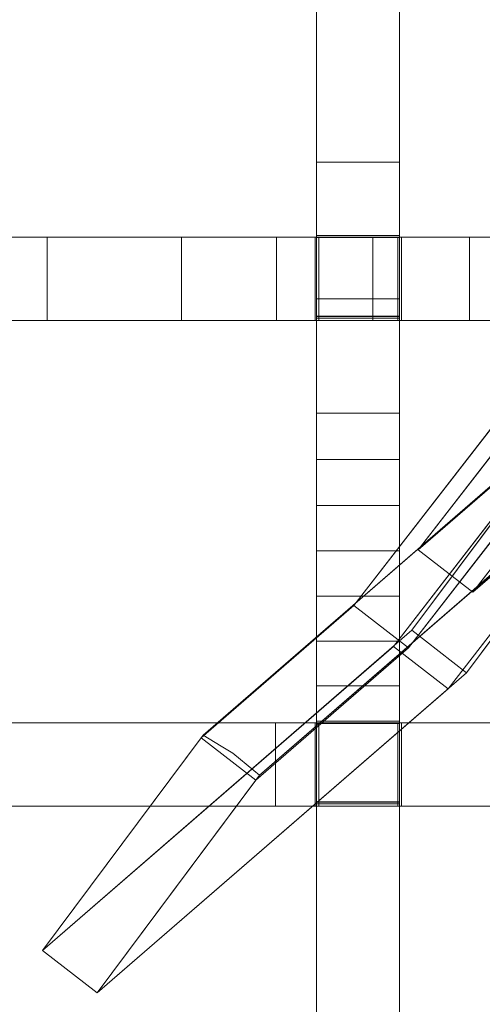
# Model space of a CAD drawing. Header units: millimetres. Extents: x -211 to 218, y -248 to 286.
# Tile 14 of 214: x -154 to -121, y -193 to -121. Entities that reach past the tile are written whole.
import ezdxf

# ---------------------------------------------------------------- set-up
doc = ezdxf.new("R2010")
doc.units = ezdxf.units.MM
doc.header["$LTSCALE"] = 25.4
doc.layers.add('None', color=7, linetype='Continuous', lineweight=9)

msp = doc.modelspace()

# ---------------------------------------------------------------- linework, layer by layer
at = {"layer": 'None', "color": 7, "linetype": 'Continuous', "lineweight": 9}
for points in [[(-130.065, -163.744, -179.983), (126.12, 166.801, -179.983), (130.065, 163.744, -180.284), (-126.12, -166.801, -180.284)], [(-121.48, -162.778, -160.32), (3.938, -0.958, -160.32), (-0.007, 2.1, -160.019), (-125.424, -159.721, -160.019)], [(-132.762, -107.955, -8.48), (-126.762, -107.955, -8.48), (-126.762, -137.027, -5.34), (-132.762, -137.027, -5.34)], [(-132.762, -131.738, 20.95), (-126.762, -131.738, 20.95), (-126.762, -120.266, 20.238), (-132.762, -120.266, 20.238)], [(-132.762, -141.599, 21.549), (-126.762, -141.599, 21.549), (-126.762, -131.738, 20.95), (-132.762, -131.738, 20.95)], [(-132.762, -137.027, -5.34), (-126.762, -137.027, -5.34), (-126.762, -137.156, -5.326), (-132.762, -137.156, -5.326)], [(-132.762, -137.156, -5.326), (-126.762, -137.156, -5.326), (-126.762, -137.184, 5.258), (-132.762, -137.184, 5.258)], [(-152.201, -137.161, -2.512), (-152.201, -143.161, -2.512), (-162.033, -143.161, -1.328), (-162.033, -137.161, -1.328)], [(-160.049, -137.161, 23.578), (-160.049, -143.161, 23.578), (-132.855, -143.161, 21.668), (-132.855, -137.161, 21.668)], [(-142.503, -137.161, -3.618), (-142.503, -143.161, -3.618), (-152.201, -143.161, -2.512), (-152.201, -137.161, -2.512)], [(-135.646, -137.161, -4.361), (-135.646, -143.161, -4.361), (-142.503, -143.161, -3.618), (-142.503, -137.161, -3.618)], [(-128.679, -137.161, -5.081), (-128.679, -143.161, -5.081), (-135.646, -143.161, -4.361), (-135.646, -137.161, -4.361)], [(-132.855, -137.161, 21.668), (-132.855, -143.161, 21.668), (-132.855, -143.161, 21.668), (-132.855, -137.161, 21.668)], [(-132.855, -137.161, 21.668), (-132.855, -143.161, 21.668), (-132.582, -143.161, 21.651), (-132.582, -137.161, 21.651)], [(-132.762, -137.184, 5.258), (-126.762, -137.184, 5.258), (-126.762, -142.884, 5.243), (-132.762, -142.884, 5.243)], [(-132.582, -137.161, 21.651), (-132.582, -143.161, 21.651), (-132.582, -143.161, 5.267), (-132.582, -137.161, 5.267)], [(-132.582, -137.161, 5.267), (-132.582, -143.161, 5.267), (-126.882, -143.161, 5.267), (-126.882, -137.161, 5.267)], [(-121.712, -137.161, -5.764), (-121.712, -143.161, -5.764), (-128.679, -143.161, -5.081), (-128.679, -137.161, -5.081)], [(-126.882, -137.161, 5.267), (-126.882, -143.161, 5.267), (-126.882, -143.161, 21.302), (-126.882, -137.161, 21.302)], [(-126.882, -137.161, 21.302), (-126.882, -143.161, 21.302), (-126.61, -143.161, 21.285), (-126.61, -137.161, 21.285)], [(-126.61, -137.161, 21.285), (-126.61, -143.161, 21.285), (-120.096, -143.161, 20.947), (-120.096, -137.161, 20.947)], [(-114.782, -137.161, -6.411), (-114.782, -143.161, -6.411), (-121.712, -143.161, -5.764), (-121.712, -137.161, -5.764)], [(-132.762, -149.848, 22.036), (-126.762, -149.848, 22.036), (-126.762, -141.599, 21.549), (-132.762, -141.599, 21.549)], [(-132.762, -142.858, -4.713), (-126.762, -142.858, -4.713), (-126.762, -142.987, -4.699), (-132.762, -142.987, -4.699)], [(-132.762, -142.884, 5.243), (-126.762, -142.884, 5.243), (-126.762, -142.858, -4.713), (-132.762, -142.858, -4.713)], [(-132.762, -142.987, -4.699), (-126.762, -142.987, -4.699), (-126.762, -142.999, -4.699), (-132.762, -142.999, -4.699)], [(-132.762, -142.999, -4.699), (-126.762, -142.999, -4.699), (-126.762, -172.083, -1.583), (-132.762, -172.083, -1.583)], [(-132.762, -153.19, 22.229), (-126.762, -153.19, 22.229), (-126.762, -149.848, 22.036), (-132.762, -149.848, 22.036)], [(-125.871, -165.526, -106.897), (-152.533, -188.637, -221.592), (-140.939, -173.104, -227.417), (-114.276, -149.994, -112.722)], [(-114.413, -150.177, -112.653), (-127.209, -166.686, -112.653), (-123.264, -169.744, -112.954), (-110.469, -153.234, -112.954)], [(-110.469, -153.234, -112.954), (-121.48, -162.778, -160.32), (-125.424, -159.721, -160.019), (-114.413, -150.177, -112.653)], [(-136.864, -175.987, -227.784), (-148.589, -191.694, -221.893), (-121.926, -168.584, -107.198), (-110.201, -152.876, -113.089)], [(-132.762, -156.507, 22.416), (-126.762, -156.507, 22.416), (-126.762, -153.19, 22.229), (-132.762, -153.19, 22.229)], [(-132.762, -159.801, 22.601), (-126.762, -159.801, 22.601), (-126.762, -156.507, 22.416), (-132.762, -156.507, 22.416)], [(-132.762, -163.07, 22.78), (-126.762, -163.07, 22.78), (-126.762, -159.801, 22.601), (-132.762, -159.801, 22.601)], [(-132.762, -166.316, 22.957), (-126.762, -166.316, 22.957), (-126.762, -163.07, 22.78), (-132.762, -163.07, 22.78)], [(-141.076, -173.288, -227.348), (-130.065, -163.744, -179.983), (-126.12, -166.801, -180.284), (-137.131, -176.345, -227.649)], [(-148.589, -191.694, -221.893), (-152.533, -188.637, -221.592), (-125.871, -165.526, -106.897), (-121.926, -168.584, -107.198)], [(-127.209, -166.686, -112.653), (-152.533, -188.637, -221.592), (-148.589, -191.694, -221.893), (-123.264, -169.744, -112.954)], [(-132.762, -169.536, 23.129), (-126.762, -169.536, 23.129), (-126.762, -166.316, 22.957), (-132.762, -166.316, 22.957)], [(-132.762, -193.344, 24.316), (-126.762, -193.344, 24.316), (-126.762, -169.536, 23.129), (-132.762, -169.536, 23.129)], [(-160.049, -172.208, 24.717), (-160.049, -178.208, 24.717), (-132.855, -178.208, 23.509), (-132.855, -172.208, 23.509)], [(-135.72, -172.208, -0.858), (-135.72, -178.208, -0.858), (-156.719, -178.208, 0.757), (-156.719, -172.208, 0.757)], [(-115.529, -172.208, -2.205), (-115.529, -178.208, -2.205), (-135.72, -178.208, -0.858), (-135.72, -172.208, -0.858)], [(-132.855, -172.208, 23.509), (-132.855, -178.208, 23.509), (-132.587, -178.208, 23.499), (-132.587, -172.208, 23.499)], [(-132.762, -172.083, -1.583), (-126.762, -172.083, -1.583), (-126.762, -172.212, -1.569), (-132.762, -172.212, -1.569)], [(-132.762, -172.212, -1.569), (-126.762, -172.212, -1.569), (-126.762, -172.24, 9.023), (-132.762, -172.24, 9.023)], [(-132.762, -172.24, 9.023), (-126.762, -172.24, 9.023), (-126.762, -177.94, 9.007), (-132.762, -177.94, 9.007)], [(-132.587, -172.208, 23.499), (-132.587, -178.208, 23.499), (-132.587, -178.208, 9.019), (-132.587, -172.208, 9.019)], [(-132.587, -172.208, 9.019), (-132.587, -178.208, 9.019), (-126.887, -178.208, 9.019), (-126.887, -172.208, 9.019)], [(-126.887, -172.208, 9.019), (-126.887, -178.208, 9.019), (-126.887, -178.208, 23.275), (-126.887, -172.208, 23.275)], [(-126.887, -172.208, 23.275), (-126.887, -178.208, 23.275), (-126.61, -178.208, 23.265), (-126.61, -172.208, 23.265)], [(-126.61, -172.208, 23.265), (-126.61, -178.208, 23.265), (-99.427, -178.208, 22.291), (-99.427, -172.208, 22.291)], [(-152.533, -188.637, -221.592), (-141.076, -173.288, -227.348), (-137.131, -176.345, -227.649), (-148.589, -191.694, -221.893)], [(-132.762, -177.913, -0.962), (-126.762, -177.913, -0.962), (-126.762, -178.043, -0.948), (-132.762, -178.043, -0.948)], [(-132.762, -177.94, 9.007), (-126.762, -177.94, 9.007), (-126.762, -177.913, -0.962), (-132.762, -177.913, -0.962)], [(-132.762, -178.043, -0.948), (-126.762, -178.043, -0.948), (-126.762, -178.046, -0.946), (-132.762, -178.046, -0.946)], [(-132.762, -178.046, -0.946), (-126.762, -178.046, -0.946), (-126.762, -207.139, 2.134), (-132.762, -207.139, 2.134)]]:
    msp.add_3dface(points, dxfattribs=at)
for points, invisible_edges in [([(-0.007, 3.097, -170.151), (3.938, 8.187, -170.151), (126.12, 166.801, -179.983), (-130.065, -163.744, -179.983)], 10), ([(-126.12, -166.801, -180.284), (130.065, 163.744, -180.284), (7.883, 5.13, -170.452), (3.938, 0.04, -170.452)], 10), ([(-125.424, -159.721, -160.019), (-0.007, 2.1, -160.019), (-0.007, 3.097, -170.151), (-130.065, -163.744, -179.983)], 12), ([(-126.12, -166.801, -180.284), (3.938, 0.04, -170.452), (3.938, -0.958, -160.32), (-121.48, -162.778, -160.32)], 9), ([(-132.762, -107.822, 1.45), (-132.762, -131.738, 20.95), (-132.762, -120.266, 20.238), (-132.762, -107.184, 19.413)], 9), ([(-126.762, -107.184, 19.413), (-126.762, -120.266, 20.238), (-126.762, -131.738, 20.95), (-126.762, -107.822, 1.45)], 12), ([(-132.762, -107.955, -8.48), (-132.762, -137.027, -5.34), (-132.762, -131.738, 20.95), (-132.762, -107.822, 1.45)], 14), ([(-126.762, -107.822, 1.45), (-126.762, -131.738, 20.95), (-126.762, -137.027, -5.34), (-126.762, -107.955, -8.48)], 11), ([(-196.516, -210.968, -421.971), (-199.252, -211.579, -421.212), (-104.599, -129.536, -14.044), (-101.914, -128.937, -14.789)], 10), ([(-101.914, -128.937, -14.789), (-101.808, -128.913, -14.818), (-196.46, -210.956, -421.986), (-196.516, -210.968, -421.971)], 10), ([(-193.601, -210.836, -422.675), (-196.46, -210.956, -421.986), (-101.808, -128.913, -14.818)], 10), ([(-193.601, -210.836, -422.675), (-101.808, -128.913, -14.818), (-99.325, -129.179, -17.188)], 11), ([(-99.325, -129.179, -17.188), (-193.582, -210.835, -422.68), (-193.601, -210.836, -422.675)], 9), ([(-193.25, -210.88, -422.748), (-193.582, -210.835, -422.68), (-99.325, -129.179, -17.188)], 10), ([(-190.73, -211.218, -423.266), (-193.25, -210.88, -422.748), (-99.325, -129.179, -17.188)], 10), ([(-190.73, -211.218, -423.266), (-99.325, -129.179, -17.188), (-99.325, -132.099, -30.111)], 9), ([(-104.599, -129.536, -14.044), (-199.252, -211.579, -421.212), (-201.872, -212.685, -420.38), (-107.219, -130.643, -13.212)], 5), ([(-107.455, -130.798, -13.126), (-107.219, -130.643, -13.212), (-201.872, -212.685, -420.38), (-202.075, -212.819, -420.306)], 10), ([(-203.282, -213.612, -419.865), (-204.241, -214.242, -419.515), (-109.588, -132.2, -12.347), (-108.086, -131.213, -12.895)], 10), ([(-108.086, -131.213, -12.895), (-107.455, -130.798, -13.126), (-202.075, -212.819, -420.306), (-203.282, -213.612, -419.865)], 10), ([(-99.325, -132.099, -30.111), (-190.704, -211.221, -423.271), (-190.73, -211.218, -423.266)], 9), ([(-190.704, -211.221, -423.271), (-99.325, -132.099, -30.111), (-99.325, -133.054, -34.337)], 9), ([(-132.762, -137.027, -5.34), (-132.762, -137.156, -5.326), (-132.762, -137.184, 5.258), (-132.762, -131.738, 20.95)], 12), ([(-132.762, -141.599, 21.549), (-132.762, -131.738, 20.95), (-132.762, -137.184, 5.258), (-132.762, -142.884, 5.243)], 10), ([(-126.762, -142.884, 5.243), (-126.762, -137.184, 5.258), (-126.762, -131.738, 20.95), (-126.762, -141.599, 21.549)], 10), ([(-126.762, -131.738, 20.95), (-126.762, -137.184, 5.258), (-126.762, -137.156, -5.326), (-126.762, -137.027, -5.34)], 9), ([(-204.508, -214.498, -419.402), (-206.286, -216.202, -418.645), (-111.633, -134.159, -11.477), (-109.878, -132.478, -12.224)], 10), ([(-109.878, -132.478, -12.224), (-109.588, -132.2, -12.347), (-204.241, -214.242, -419.515), (-204.508, -214.498, -419.402)], 10), ([(-99.325, -133.054, -34.337), (-187.914, -212.102, -423.742), (-190.704, -211.221, -423.271)], 9), ([(-99.325, -133.054, -34.337), (-97.363, -133.615, -34.219), (-187.914, -212.102, -423.742)], 10), ([(-111.94, -134.585, -11.32), (-111.633, -134.159, -11.477), (-206.286, -216.202, -418.645), (-206.578, -216.607, -418.496)], 10), ([(-187.914, -212.102, -423.742), (-97.363, -133.615, -34.219), (-114.276, -149.994, -112.722), (-140.939, -173.104, -227.417)], 11), ([(-206.578, -216.607, -418.496), (-207.946, -218.505, -417.795), (-113.293, -136.462, -10.627), (-111.94, -134.585, -11.32)], 10), ([(-179.538, -219.383, -424.222), (-180.891, -217.374, -424.312), (-86.239, -135.332, -17.144), (-85.427, -136.537, -17.09)], 10), ([(-136.864, -175.987, -227.784), (-110.201, -152.876, -113.089), (-86.239, -135.332, -17.144), (-180.891, -217.374, -424.312)], 14), ([(-113.565, -137.034, -10.449), (-113.293, -136.462, -10.627), (-207.946, -218.505, -417.795), (-208.21, -219.061, -417.622)], 10), ([(-113.982, -137.912, -10.175), (-113.565, -137.034, -10.449), (-208.21, -219.061, -417.622)], 10), ([(-85.427, -136.537, -17.09), (-84.584, -137.788, -17.034), (-179.237, -219.83, -424.202), (-179.538, -219.383, -424.222)], 10), ([(-178.286, -221.929, -424), (-179.237, -219.83, -424.202), (-84.584, -137.788, -17.034), (-84.09, -138.878, -16.929)], 10), ([(-160.315, -137.161, 9.299), (-142.503, -137.161, -3.618), (-152.201, -137.161, -2.512), (-162.033, -137.161, -1.328)], 9), ([(-132.582, -137.161, 5.267), (-142.503, -137.161, -3.618), (-160.315, -137.161, 9.299), (-132.855, -137.161, 21.668)], 15), ([(-160.049, -137.161, 23.578), (-132.855, -137.161, 21.668), (-132.855, -137.161, 21.668), (-160.315, -137.161, 9.299)], 12), ([(-135.646, -137.161, -4.361), (-142.503, -137.161, -3.618), (-132.582, -137.161, 5.267)], 10), ([(-128.679, -137.161, -5.081), (-135.646, -137.161, -4.361), (-132.582, -137.161, 5.267), (-126.882, -137.161, 5.267)], 10), ([(-132.855, -137.161, 21.668), (-132.582, -137.161, 21.651), (-132.582, -137.161, 5.267)], 8), ([(-126.882, -137.161, 5.267), (-121.712, -137.161, -5.764), (-128.679, -137.161, -5.081)], 9), ([(-114.782, -137.161, -6.411), (-126.882, -137.161, 5.267), (-126.61, -137.161, 21.285), (-120.096, -137.161, 20.947)], 11), ([(-126.882, -137.161, 5.267), (-126.882, -137.161, 21.302), (-126.61, -137.161, 21.285)], 8), ([(-126.882, -137.161, 5.267), (-114.782, -137.161, -6.411), (-121.712, -137.161, -5.764)], 9), ([(-208.21, -219.061, -417.622), (-209.17, -221.081, -416.992), (-114.517, -139.039, -9.823), (-113.982, -137.912, -10.175)], 10), ([(-114.704, -139.729, -9.641), (-114.517, -139.039, -9.823), (-209.17, -221.081, -416.992), (-209.195, -221.174, -416.967)], 10), ([(-84.09, -138.878, -16.929), (-83.366, -140.477, -16.775), (-178.019, -222.519, -423.943), (-178.286, -221.929, -424)], 10), ([(-209.354, -221.761, -416.812), (-209.921, -223.852, -416.259), (-115.268, -141.81, -9.09), (-114.704, -139.729, -9.641)], 10), ([(-209.195, -221.174, -416.967), (-209.354, -221.761, -416.812), (-114.704, -139.729, -9.641)], 10), ([(-177.458, -224.657, -423.643), (-178.019, -222.519, -423.943), (-83.366, -140.477, -16.775)], 10), ([(-83.366, -140.477, -16.775), (-83.123, -141.407, -16.644), (-177.274, -225.359, -423.544), (-177.458, -224.657, -423.643)], 10), ([(-83.123, -141.407, -16.644), (-82.622, -143.317, -16.376), (-177.274, -225.359, -423.544)], 10), ([(-115.335, -142.567, -8.922), (-115.268, -141.81, -9.09), (-209.921, -223.852, -416.259), (-209.988, -224.606, -416.091)], 10), ([(-132.762, -142.884, 5.243), (-132.762, -149.848, 22.036), (-132.762, -141.599, 21.549)], 9), ([(-126.762, -141.599, 21.549), (-126.762, -149.848, 22.036), (-126.762, -142.884, 5.243)], 10), ([(-209.988, -224.606, -416.091), (-210.176, -226.734, -415.619), (-115.523, -144.692, -8.45), (-115.335, -142.567, -8.922)], 10), ([(-177.091, -227.504, -423.155), (-177.274, -225.359, -423.544), (-82.622, -143.317, -16.376)], 10), ([(-82.622, -143.317, -16.376), (-82.557, -144.073, -16.239), (-177.026, -228.265, -423.016), (-177.091, -227.504, -423.155)], 10), ([(-162.033, -143.161, -1.328), (-152.201, -143.161, -2.512), (-142.503, -143.161, -3.618), (-160.315, -143.161, 9.299)], 12), ([(-160.315, -143.161, 9.299), (-132.855, -143.161, 21.668), (-132.855, -143.161, 21.668), (-160.049, -143.161, 23.578)], 9), ([(-132.855, -143.161, 21.668), (-160.315, -143.161, 9.299), (-142.503, -143.161, -3.618), (-132.582, -143.161, 5.267)], 15), ([(-132.582, -143.161, 5.267), (-142.503, -143.161, -3.618), (-135.646, -143.161, -4.361)], 9), ([(-126.882, -143.161, 5.267), (-132.582, -143.161, 5.267), (-135.646, -143.161, -4.361), (-128.679, -143.161, -5.081)], 10), ([(-132.582, -143.161, 5.267), (-132.582, -143.161, 21.651), (-132.855, -143.161, 21.668)], 8), ([(-132.762, -142.884, 5.243), (-132.762, -142.858, -4.713), (-132.762, -142.987, -4.699)], 8), ([(-132.762, -142.884, 5.243), (-132.762, -153.19, 22.229), (-132.762, -149.848, 22.036)], 9), ([(-132.762, -142.884, 5.243), (-132.762, -142.987, -4.699), (-132.762, -142.999, -4.699)], 9), ([(-132.762, -142.884, 5.243), (-132.762, -156.507, 22.416), (-132.762, -153.19, 22.229)], 9), ([(-132.762, -172.24, 9.023), (-132.762, -159.801, 22.601), (-132.762, -142.884, 5.243), (-132.762, -142.999, -4.699)], 15), ([(-132.762, -142.884, 5.243), (-132.762, -159.801, 22.601), (-132.762, -156.507, 22.416)], 9), ([(-132.762, -142.999, -4.699), (-132.762, -172.083, -1.583), (-132.762, -172.24, 9.023)], 10), ([(-128.679, -143.161, -5.081), (-121.712, -143.161, -5.764), (-126.882, -143.161, 5.267)], 10), ([(-120.096, -143.161, 20.947), (-126.61, -143.161, 21.285), (-126.882, -143.161, 5.267), (-114.782, -143.161, -6.411)], 14), ([(-121.712, -143.161, -5.764), (-114.782, -143.161, -6.411), (-126.882, -143.161, 5.267)], 10), ([(-126.61, -143.161, 21.285), (-126.882, -143.161, 21.302), (-126.882, -143.161, 5.267)], 8), ([(-126.762, -142.987, -4.699), (-126.762, -142.858, -4.713), (-126.762, -142.884, 5.243)], 8), ([(-126.762, -142.999, -4.699), (-126.762, -142.884, 5.243), (-126.762, -159.801, 22.601), (-126.762, -172.24, 9.023)], 15), ([(-126.762, -149.848, 22.036), (-126.762, -153.19, 22.229), (-126.762, -142.884, 5.243)], 10), ([(-126.762, -153.19, 22.229), (-126.762, -156.507, 22.416), (-126.762, -142.884, 5.243)], 10), ([(-126.762, -156.507, 22.416), (-126.762, -159.801, 22.601), (-126.762, -142.884, 5.243)], 10), ([(-126.762, -142.999, -4.699), (-126.762, -142.987, -4.699), (-126.762, -142.884, 5.243)], 10), ([(-126.762, -172.24, 9.023), (-126.762, -172.083, -1.583), (-126.762, -142.999, -4.699)], 9), ([(-82.557, -144.073, -16.239), (-82.373, -146.222, -15.848), (-177.026, -228.265, -423.016)], 10), ([(-115.459, -145.449, -8.313), (-115.523, -144.692, -8.45), (-210.176, -226.734, -415.619), (-210.111, -227.495, -415.48)], 10), ([(-210.111, -227.495, -415.48), (-209.927, -229.64, -415.091), (-115.275, -147.597, -7.923), (-115.459, -145.449, -8.313)], 10), ([(-82.373, -146.222, -15.848), (-82.426, -146.816, -15.717), (-177.281, -231.147, -422.376), (-177.214, -230.393, -422.544)], 10), ([(-82.373, -146.222, -15.848), (-177.214, -230.393, -422.544), (-177.133, -229.473, -422.748)], 9), ([(-177.133, -229.473, -422.748), (-177.026, -228.265, -423.016), (-82.373, -146.222, -15.848)], 10), ([(-82.426, -146.816, -15.717), (-82.628, -149.105, -15.208), (-177.281, -231.147, -422.376)], 10), ([(-115.094, -148.289, -7.826), (-115.275, -147.597, -7.923), (-209.927, -229.64, -415.091), (-209.743, -230.342, -414.992)], 10), ([(-209.743, -230.342, -414.992), (-209.183, -232.48, -414.692), (-114.53, -150.438, -7.524), (-115.094, -148.289, -7.826)], 10), ([(-82.628, -149.105, -15.208), (-82.753, -149.564, -15.087), (-178.032, -233.918, -421.643), (-177.848, -233.238, -421.823)], 10), ([(-177.848, -233.238, -421.823), (-177.281, -231.147, -422.376), (-82.628, -149.105, -15.208)], 10), ([(-82.753, -149.564, -15.087), (-83.379, -151.876, -14.475), (-178.032, -233.918, -421.643)], 10), ([(-114.444, -150.629, -7.505), (-114.53, -150.438, -7.524), (-209.183, -232.48, -414.692)], 10), ([(-114.27, -151.012, -7.468), (-114.444, -150.629, -7.505), (-209.183, -232.48, -414.692), (-208.916, -233.07, -414.635)], 10), ([(-152.533, -188.637, -221.592), (-127.209, -166.686, -112.653), (-114.413, -150.177, -112.653), (-125.424, -159.721, -160.019)], 8), ([(-121.926, -168.584, -107.198), (-125.871, -165.526, -106.897), (-114.276, -149.994, -112.722), (-112.974, -150.782, -112.866)], 8), ([(-208.916, -233.07, -414.635), (-207.965, -235.169, -414.433), (-113.312, -153.127, -7.265), (-114.27, -151.012, -7.468)], 10), ([(-112.974, -150.782, -112.866), (-112.139, -151.288, -112.958), (-110.607, -152.544, -113.061), (-121.926, -168.584, -107.198)], 12), ([(-83.379, -151.876, -14.475), (-83.428, -151.977, -14.444), (-179.256, -236.494, -420.84), (-178.992, -235.938, -421.013)], 10), ([(-179.256, -236.494, -420.84), (-83.428, -151.977, -14.444), (-83.55, -152.235, -14.363)], 9), ([(-178.992, -235.938, -421.013), (-178.032, -233.918, -421.643), (-83.379, -151.876, -14.475)], 10), ([(-83.55, -152.235, -14.363), (-84.603, -154.452, -13.672), (-179.256, -236.494, -420.84)], 10), ([(-110.607, -152.544, -113.061), (-110.201, -152.876, -113.089), (-121.926, -168.584, -107.198)], 8), ([(-113.025, -153.553, -7.246), (-113.312, -153.127, -7.265), (-207.965, -235.169, -414.433), (-207.664, -235.616, -414.413)], 10), ([(-121.48, -162.778, -160.32), (-110.469, -153.234, -112.954), (-123.264, -169.744, -112.954), (-148.589, -191.694, -221.893)], 8), ([(-207.664, -235.616, -414.413), (-206.31, -237.625, -414.323), (-111.658, -155.583, -7.155), (-113.025, -153.553, -7.246)], 10), ([(-84.603, -154.452, -13.672), (-86.263, -156.755, -12.822), (-180.916, -238.797, -419.99), (-180.624, -238.392, -420.139)], 10), ([(-180.624, -238.392, -420.139), (-179.256, -236.494, -420.84), (-84.603, -154.452, -13.672)], 10), ([(-111.396, -155.859, -7.16), (-111.658, -155.583, -7.155), (-206.31, -237.625, -414.323), (-206.027, -237.923, -414.329)], 10), ([(-206.027, -237.923, -414.329), (-204.27, -239.773, -414.364), (-109.617, -157.731, -7.196), (-111.396, -155.859, -7.16)], 10), ([(-86.504, -156.985, -12.719), (-88.309, -158.715, -11.951), (-182.961, -240.757, -419.12), (-182.694, -240.501, -419.233)], 10), ([(-182.694, -240.501, -419.233), (-181.208, -239.077, -419.866), (-86.504, -156.985, -12.719)], 10), ([(-181.208, -239.077, -419.866), (-180.916, -238.797, -419.99), (-86.263, -156.755, -12.822), (-86.504, -156.985, -12.719)], 10), ([(-109.617, -157.731, -7.196), (-204.27, -239.773, -414.364), (-201.905, -241.549, -414.556), (-107.252, -159.506, -7.388)], 5), ([(-182.961, -240.757, -419.12), (-88.309, -158.715, -11.951), (-93.325, -162.894, -28.047)], 11), ([(-107.144, -159.562, -7.402), (-107.252, -159.506, -7.388), (-201.905, -241.549, -414.556), (-201.757, -241.625, -414.575)], 10), ([(-106.344, -159.974, -7.505), (-107.144, -159.562, -7.402), (-201.757, -241.625, -414.575)], 10), ([(-152.533, -188.637, -221.592), (-125.424, -159.721, -160.019), (-130.065, -163.744, -179.983)], 11), ([(-132.762, -163.07, 22.78), (-132.762, -159.801, 22.601), (-132.762, -172.24, 9.023)], 10), ([(-126.762, -172.24, 9.023), (-126.762, -159.801, 22.601), (-126.762, -163.07, 22.78)], 9), ([(-201.757, -241.625, -414.575), (-199.288, -242.897, -414.893), (-104.635, -160.855, -7.725), (-106.344, -159.974, -7.505)], 10), ([(-104.611, -160.862, -7.729), (-104.635, -160.855, -7.725), (-199.288, -242.897, -414.893)], 10), ([(-101.877, -161.725, -8.191), (-104.611, -160.862, -7.729), (-199.288, -242.897, -414.893)], 10), ([(-199.288, -242.897, -414.893), (-196.498, -243.778, -415.364), (-101.845, -161.735, -8.196), (-101.877, -161.725, -8.191)], 10), ([(-99.325, -162.387, -10.319), (-101.845, -161.735, -8.196), (-196.498, -243.778, -415.364)], 11), ([(-196.498, -243.778, -415.364), (-196.472, -243.781, -415.369), (-99.325, -162.387, -10.319)], 10), ([(-196.472, -243.781, -415.369), (-193.62, -244.164, -415.955), (-99.325, -162.387, -10.319)], 10), ([(-99.325, -164.706, -23.367), (-99.325, -162.387, -10.319), (-193.62, -244.164, -415.955)], 10), ([(-93.325, -162.894, -28.047), (-185.33, -242.314, -418.255), (-182.961, -240.757, -419.12)], 9), ([(-93.325, -162.894, -28.047), (-94.583, -163.657, -27.887), (-185.33, -242.314, -418.255)], 10), ([(-126.12, -166.801, -180.284), (-121.48, -162.778, -160.32), (-148.589, -191.694, -221.893)], 11), ([(-132.762, -166.316, 22.957), (-132.762, -163.07, 22.78), (-132.762, -172.24, 9.023)], 10), ([(-126.762, -172.24, 9.023), (-126.762, -163.07, 22.78), (-126.762, -166.316, 22.957)], 9), ([(-94.583, -163.657, -27.887), (-97.336, -164.879, -27.629), (-187.95, -243.42, -417.423), (-187.826, -243.368, -417.463)], 10), ([(-187.826, -243.368, -417.463), (-185.33, -242.314, -418.255), (-94.583, -163.657, -27.887)], 10), ([(-130.065, -163.744, -179.983), (-141.076, -173.288, -227.348), (-152.533, -188.637, -221.592)], 8), ([(-193.62, -244.164, -415.955), (-190.741, -244.043, -416.649), (-99.325, -164.706, -23.367)], 10), ([(-99.325, -165.442, -27.51), (-99.325, -164.706, -23.367), (-190.741, -244.043, -416.649)], 10), ([(-99.325, -165.442, -27.51), (-190.741, -244.043, -416.649), (-190.686, -244.031, -416.664)], 9), ([(-190.686, -244.031, -416.664), (-97.336, -164.879, -27.629), (-99.325, -165.442, -27.51)], 9), ([(-190.686, -244.031, -416.664), (-189.595, -243.788, -416.967), (-97.336, -164.879, -27.629)], 10), ([(-189.595, -243.788, -416.967), (-187.95, -243.42, -417.423), (-97.336, -164.879, -27.629)], 10), ([(-148.589, -191.694, -221.893), (-137.131, -176.345, -227.649), (-126.12, -166.801, -180.284)], 8), ([(-132.762, -169.536, 23.129), (-132.762, -166.316, 22.957), (-132.762, -172.24, 9.023)], 10), ([(-126.762, -172.24, 9.023), (-126.762, -166.316, 22.957), (-126.762, -169.536, 23.129)], 9), ([(-132.762, -172.24, 9.023), (-132.762, -177.94, 9.007), (-132.762, -193.344, 24.316), (-132.762, -169.536, 23.129)], 10), ([(-126.762, -169.536, 23.129), (-126.762, -193.344, 24.316), (-126.762, -177.94, 9.007), (-126.762, -172.24, 9.023)], 10), ([(-160.315, -172.208, 11.864), (-160.049, -172.208, 24.717), (-132.855, -172.208, 23.509), (-132.587, -172.208, 9.019)], 13), ([(-132.587, -172.208, 9.019), (-135.72, -172.208, -0.858), (-160.315, -172.208, 11.864)], 11), ([(-160.315, -172.208, 11.864), (-135.72, -172.208, -0.858), (-156.719, -172.208, 0.757)], 9), ([(-115.529, -172.208, -2.205), (-135.72, -172.208, -0.858), (-132.587, -172.208, 9.019), (-126.887, -172.208, 9.019)], 10), ([(-132.855, -172.208, 23.509), (-132.587, -172.208, 23.499), (-132.587, -172.208, 9.019)], 8), ([(-132.762, -172.083, -1.583), (-132.762, -172.212, -1.569), (-132.762, -172.24, 9.023)], 8), ([(-99.427, -172.208, 22.291), (-99.148, -172.208, 6.79), (-115.529, -172.208, -2.205), (-126.887, -172.208, 9.019)], 15), ([(-126.887, -172.208, 9.019), (-126.887, -172.208, 23.275), (-126.61, -172.208, 23.265)], 8), ([(-126.887, -172.208, 9.019), (-126.61, -172.208, 23.265), (-99.427, -172.208, 22.291)], 9), ([(-126.762, -172.24, 9.023), (-126.762, -172.212, -1.569), (-126.762, -172.083, -1.583)], 8), ([(-185.445, -213.374, -424.06), (-187.914, -212.102, -423.742), (-140.939, -173.104, -227.417)], 10), ([(-185.445, -213.374, -424.06), (-140.939, -173.104, -227.417), (-139.637, -173.893, -227.561)], 9), ([(-139.637, -173.893, -227.561), (-140.939, -173.104, -227.417), (-152.533, -188.637, -221.592), (-148.589, -191.694, -221.893)], 8), ([(-139.637, -173.893, -227.561), (-185.297, -213.451, -424.079), (-185.445, -213.374, -424.06)], 9), ([(-185.297, -213.451, -424.079), (-139.637, -173.893, -227.561), (-138.802, -174.398, -227.653)], 9), ([(-148.589, -191.694, -221.893), (-137.27, -175.654, -227.757), (-138.802, -174.398, -227.653), (-139.637, -173.893, -227.561)], 9), ([(-182.932, -215.226, -424.271), (-185.297, -213.451, -424.079), (-138.802, -174.398, -227.653)], 10), ([(-138.802, -174.398, -227.653), (-137.27, -175.654, -227.757), (-182.932, -215.226, -424.271)], 10), ([(-181.175, -217.076, -424.307), (-182.932, -215.226, -424.271), (-137.27, -175.654, -227.757)], 10), ([(-181.175, -217.076, -424.307), (-137.27, -175.654, -227.757), (-136.864, -175.987, -227.784)], 9), ([(-136.864, -175.987, -227.784), (-180.891, -217.374, -424.312), (-181.175, -217.076, -424.307)], 9), ([(-148.589, -191.694, -221.893), (-136.864, -175.987, -227.784), (-137.27, -175.654, -227.757)], 8), ([(-132.587, -178.208, 9.019), (-132.855, -178.208, 23.509), (-160.049, -178.208, 24.717), (-160.315, -178.208, 11.864)], 13), ([(-160.315, -178.208, 11.864), (-156.719, -178.208, 0.757), (-132.587, -178.208, 9.019)], 11), ([(-132.587, -178.208, 9.019), (-156.719, -178.208, 0.757), (-135.72, -178.208, -0.858)], 9), ([(-135.72, -178.208, -0.858), (-115.529, -178.208, -2.205), (-126.887, -178.208, 9.019), (-132.587, -178.208, 9.019)], 10), ([(-132.587, -178.208, 9.019), (-132.587, -178.208, 23.499), (-132.855, -178.208, 23.509)], 8), ([(-132.762, -177.94, 9.007), (-132.762, -177.913, -0.962), (-132.762, -178.043, -0.948), (-132.762, -178.046, -0.946)], 8), ([(-132.762, -207.139, 2.134), (-132.762, -207.296, 12.756), (-132.762, -193.344, 24.316), (-132.762, -177.94, 9.007)], 15), ([(-132.762, -177.94, 9.007), (-132.762, -178.046, -0.946), (-132.762, -207.139, 2.134)], 9), ([(-99.427, -178.208, 22.291), (-126.61, -178.208, 23.265), (-126.887, -178.208, 9.019)], 10), ([(-126.887, -178.208, 9.019), (-115.529, -178.208, -2.205), (-99.148, -178.208, 6.79), (-99.427, -178.208, 22.291)], 15), ([(-126.61, -178.208, 23.265), (-126.887, -178.208, 23.275), (-126.887, -178.208, 9.019)], 8), ([(-126.762, -178.046, -0.946), (-126.762, -178.043, -0.948), (-126.762, -177.913, -0.962), (-126.762, -177.94, 9.007)], 8), ([(-126.762, -207.139, 2.134), (-126.762, -178.046, -0.946), (-126.762, -177.94, 9.007)], 10), ([(-126.762, -177.94, 9.007), (-126.762, -193.344, 24.316), (-126.762, -207.296, 12.756), (-126.762, -207.139, 2.134)], 15)]:
    msp.add_3dface(points, dxfattribs=dict(at, invisible_edges=invisible_edges))

doc.saveas('drawing.dxf')
